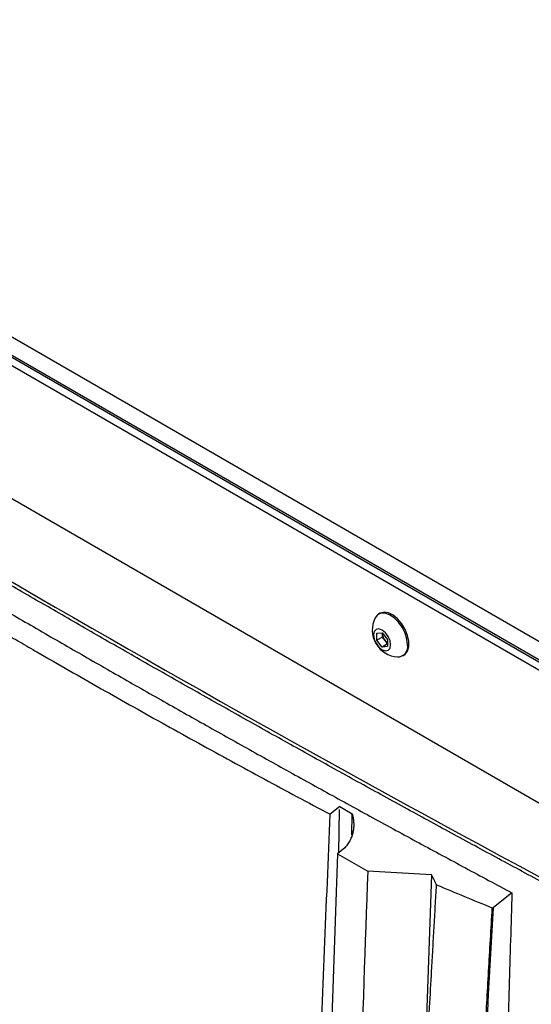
# Model space of a CAD drawing. Header units: millimetres. Extents: x 155400 to 158106, y 111257 to 114783.
# Tile 149 of 152: x 157663 to 157764, y 114377 to 114571. Entities that reach past the tile are written whole.
import ezdxf

# ---------------------------------------------------------------- set-up
doc = ezdxf.new("R2010")
doc.units = ezdxf.units.MM

msp = doc.modelspace()

# ---------------------------------------------------------------- linework, layer by layer
at = {"color": 7, "linetype": 'Continuous', "lineweight": 25}
for p, q in [((157535.66, 114581.47), (157844.31, 114403.29)), ((157842.1, 114400.48), (157532.56, 114579.17)), ((157840.69, 114399.66), (157531.15, 114578.35)), ((157836.71, 114404), (157540.08, 114575.24)), ((157799.76, 114397.05), (157567.83, 114530.94)), ((157734.45, 114454.14), (157734.19, 114453.98)), ((157733.82, 114450.22), (157734.88, 114450.32)), ((157733.82, 114448.81), (157733.82, 114450.22)), ((157734.93, 114449.44), (157733.82, 114448.81)), ((157734.88, 114447.49), (157733.82, 114448.81)), ((157734.88, 114450.32), (157735.95, 114449)), ((157734.93, 114450.26), (157734.93, 114450.15)), ((157734.93, 114450.15), (157734.93, 114450.26)), ((157734.93, 114449.44), (157734.93, 114450.15)), ((157735.46, 114448.78), (157734.93, 114449.44)), ((157735.95, 114448.18), (157735.46, 114448.78)), ((157735.95, 114449), (157735.95, 114447.58)), ((157735.95, 114448.1), (157734.88, 114447.49)), ((157735.95, 114447.58), (157734.88, 114447.49)), ((157738.94, 114445.76), (157739.2, 114445.91)), ((157726.5, 114416.01), (157724.63, 114414.48)), ((157726.5, 114416.01), (157728.97, 114414.59)), ((157726.32, 114406.86), (157726.49, 114415.45)), ((157728.89, 114410.37), (157728.97, 114414.59)), ((157727.51, 114407.84), (157726.09, 114406.67)), ((157726.09, 114406.67), (157717.85, 114167.25)), ((157726.09, 114406.67), (157732.03, 114403.24)), ((157744.64, 114402.53), (157732.03, 114403.24)), ((157744.64, 114402.53), (157742.77, 114348.12)), ((157760.51, 114398.98), (157756.84, 114396.05))]:
    msp.add_line(p, q, dxfattribs=at)
at = {"color": 7, "linetype": 'Continuous', "lineweight": 25, "flags": 128}
for points in [[(157739.92, 114447.93), (157739.79, 114449.05), (157739.43, 114450.23), (157738.85, 114451.38), (157738.11, 114452.42), (157737.24, 114453.27), (157736.33, 114453.87), (157735.44, 114454.17), (157734.62, 114454.16), (157733.96, 114453.82), (157733.5, 114453.23)], [(157739.2, 114445.91), (157739.43, 114446.07), (157739.91, 114446.7), (157740.16, 114447.58), (157740.16, 114448.63), (157739.91, 114449.79), (157739.43, 114450.97), (157738.77, 114452.08), (157737.95, 114453.03), (157737.06, 114453.76), (157736.15, 114454.22), (157735.28, 114454.36), (157734.54, 114454.18), (157734.45, 114454.14)], [(157736.56, 114447.93), (157736.44, 114448.75), (157736.07, 114449.59), (157735.53, 114450.32), (157734.88, 114450.84), (157734.24, 114451.07), (157733.7, 114450.96), (157733.33, 114450.54), (157733.21, 114449.87), (157733.33, 114449.06), (157733.7, 114448.22), (157734.24, 114447.48), (157734.88, 114446.96), (157735.53, 114446.74), (157736.07, 114446.85), (157736.44, 114447.26), (157736.56, 114447.93)]]:
    msp.add_lwpolyline(points, dxfattribs=at)
at = {"color": 7, "linetype": 'Continuous', "lineweight": 25}
for centre, radius, start, end in [((157738.25, 114450.84), 5.32, 153.3357, 266.6589), ((157737.23, 114450.26), 2.3, 182.6393, 219.7721), ((157737.02, 114450.01), 1.98, 218.0623, 237.233), ((157737.91, 114447.57), 2.04, 270.6605, 10.0847)]:
    msp.add_arc(centre, radius, start, end, dxfattribs=at)
for points, knots in [([(157787.8, 114389.73), (157786.23, 114390.56), (157783.09, 114392.22), (157778.39, 114394.72), (157773.69, 114397.22), (157769, 114399.73), (157764.32, 114402.24), (157759.65, 114404.76), (157754.98, 114407.28), (157750.32, 114409.8), (157745.67, 114412.34), (157741.03, 114414.87), (157736.39, 114417.41), (157731.76, 114419.96), (157727.13, 114422.51), (157722.52, 114425.07), (157717.91, 114427.63), (157713.31, 114430.19), (157708.72, 114432.76), (157704.13, 114435.34), (157699.55, 114437.92), (157694.98, 114440.5), (157690.42, 114443.09), (157685.86, 114445.68), (157681.31, 114448.28), (157676.77, 114450.89), (157672.23, 114453.5), (157667.71, 114456.11), (157663.19, 114458.73), (157658.68, 114461.35), (157654.17, 114463.98), (157649.67, 114466.61), (157645.19, 114469.25), (157640.7, 114471.89), (157636.23, 114474.53), (157631.76, 114477.19), (157627.3, 114479.84), (157622.85, 114482.5), (157618.41, 114485.17), (157613.97, 114487.84), (157609.54, 114490.51), (157605.12, 114493.19), (157600.71, 114495.88), (157596.3, 114498.56), (157591.9, 114501.26), (157587.51, 114503.95), (157583.13, 114506.66), (157578.75, 114509.36), (157574.39, 114512.08), (157570.03, 114514.79), (157565.68, 114517.51), (157561.33, 114520.24), (157558.44, 114522.06), (157557, 114522.97)], [0, 0, 0, 0, 0.019608, 0.039216, 0.058824, 0.078432, 0.098039, 0.117647, 0.137255, 0.156863, 0.176471, 0.196079, 0.215687, 0.235294, 0.254902, 0.27451, 0.294118, 0.313726, 0.333334, 0.352941, 0.372549, 0.392157, 0.411765, 0.431373, 0.45098, 0.470588, 0.490196, 0.509804, 0.529412, 0.54902, 0.568627, 0.588235, 0.607843, 0.627451, 0.647059, 0.666666, 0.686274, 0.705882, 0.72549, 0.745098, 0.764706, 0.784313, 0.803921, 0.823529, 0.843137, 0.862745, 0.882353, 0.901961, 0.921568, 0.941176, 0.960784, 0.980392, 1, 1, 1, 1]), ([(157557.34, 114523.55), (157594.17, 114500.32), (157631.84, 114477.6), (157708.79, 114433.17), (157748.06, 114411.49), (157788.12, 114390.32)], [0, 0, 0, 0, 0.5, 0.5, 1, 1, 1, 1]), ([(157582.35, 114501.82), (157583.79, 114500.92), (157586.66, 114499.13), (157590.98, 114496.45), (157595.3, 114493.77), (157599.64, 114491.11), (157603.98, 114488.44), (157608.33, 114485.79), (157612.68, 114483.13), (157617.04, 114480.49), (157621.42, 114477.85), (157625.79, 114475.22), (157630.18, 114472.59), (157634.57, 114469.97), (157638.97, 114467.35), (157643.38, 114464.74), (157647.79, 114462.14), (157652.22, 114459.54), (157656.64, 114456.95), (157661.08, 114454.36), (157665.52, 114451.78), (157669.98, 114449.2), (157674.43, 114446.64), (157678.9, 114444.07), (157683.37, 114441.52), (157687.85, 114438.97), (157692.34, 114436.42), (157696.84, 114433.88), (157701.34, 114431.35), (157705.85, 114428.83), (157710.36, 114426.31), (157714.89, 114423.79), (157719.42, 114421.28), (157723.95, 114418.78), (157728.5, 114416.28), (157733.05, 114413.79), (157737.61, 114411.31), (157742.18, 114408.83), (157746.75, 114406.36), (157751.33, 114403.9), (157755.92, 114401.44), (157758.98, 114399.8), (157760.51, 114398.98)], [0, 0, 0, 0, 0.025, 0.050001, 0.075001, 0.100001, 0.125002, 0.150002, 0.175002, 0.200002, 0.225002, 0.250002, 0.275002, 0.300002, 0.325001, 0.350001, 0.375001, 0.400001, 0.425, 0.45, 0.475, 0.5, 0.524999, 0.549999, 0.574999, 0.599999, 0.624998, 0.649998, 0.674998, 0.699998, 0.724998, 0.749998, 0.774998, 0.799998, 0.824998, 0.849998, 0.874998, 0.899998, 0.924999, 0.949999, 0.974999, 1, 1, 1, 1]), ([(157610.78, 114480.2), (157611.86, 114479.52), (157614.02, 114478.17), (157617.26, 114476.15), (157620.51, 114474.14), (157623.76, 114472.13), (157627.02, 114470.13), (157630.29, 114468.13), (157633.57, 114466.14), (157636.85, 114464.15), (157640.14, 114462.17), (157643.44, 114460.2), (157646.74, 114458.23), (157650.06, 114456.26), (157653.37, 114454.3), (157656.7, 114452.35), (157660.03, 114450.4), (157663.37, 114448.46), (157667.71, 114445.95), (157673.06, 114442.88), (157679.42, 114439.25), (157685.81, 114435.65), (157692.22, 114432.07), (157698.65, 114428.51), (157705.11, 114424.97), (157711.59, 114421.45), (157718.09, 114417.95), (157722.45, 114415.63), (157724.63, 114414.48)], [0, 0, 0, 0, 0.029408, 0.058816, 0.088223, 0.117632, 0.14704, 0.176449, 0.205859, 0.235269, 0.26468, 0.294092, 0.323505, 0.35292, 0.382336, 0.411753, 0.441172, 0.470593, 0.500016, 0.555586, 0.61115, 0.666709, 0.722264, 0.777815, 0.833363, 0.888909, 0.944455, 1, 1, 1, 1]), ([(157719.01, 114200.92), (157719.06, 114206.89), (157719.21, 114224.79), (157719.72, 114260.34), (157720.75, 114307.67), (157722.38, 114360.9), (157723.88, 114396.61), (157724.63, 114414.48)], [0, 0, 0, 0, 0.084749, 0.253976, 0.502606, 0.75122, 1, 1, 1, 1]), ([(157728.97, 114414.59), (157729, 114414.49), (157729.05, 114414.31), (157729.11, 114414.03), (157729.17, 114413.75), (157729.21, 114413.47), (157729.24, 114413.2), (157729.28, 114412.73), (157729.29, 114412.06), (157729.18, 114411.2), (157728.97, 114410.34), (157728.68, 114409.62), (157728.39, 114409.06), (157728.13, 114408.64), (157727.84, 114408.24), (157727.62, 114407.97), (157727.51, 114407.84)], [0, 0, 0, 0, 0.042826, 0.085179, 0.127082, 0.168559, 0.209636, 0.250338, 0.377192, 0.500137, 0.626222, 0.748837, 0.812581, 0.875533, 0.937926, 1, 1, 1, 1]), ([(157732.03, 114403.24), (157731.53, 114388.72), (157731.02, 114374.06), (157730.01, 114344.55), (157729.5, 114329.7), (157727.96, 114285.01), (157726.93, 114255.02), (157725.39, 114210.37), (157724.88, 114195.54), (157724.25, 114177.13), (157724.06, 114171.61), (157723.84, 114165.2), (157723.74, 114162.34), (157723.7, 114161.31), (157723.7, 114161.08), (157723.69, 114160.97), (157723.68, 114160.65), (157723.66, 114160.46), (157723.63, 114160.13), (157723.61, 114159.98), (157723.56, 114159.69), (157723.54, 114159.56), (157723.46, 114159.17), (157723.4, 114158.94), (157723.26, 114158.5), (157723.19, 114158.29), (157723.02, 114157.89), (157722.93, 114157.7), (157722.72, 114157.32), (157722.6, 114157.13), (157722.39, 114156.85), (157722.32, 114156.76), (157722.19, 114156.61), (157722.15, 114156.56), (157722.06, 114156.47), (157721.84, 114156.22), (157721.28, 114155.59), (157720.75, 114155), (157718.99, 114153.03), (157717.55, 114151.42), (157714.65, 114148.18), (157713.2, 114146.55), (157710.31, 114143.31), (157708.87, 114141.71), (157706.77, 114139.36), (157705.99, 114138.48), (157705.22, 114137.62), (157705.05, 114137.43), (157704.97, 114137.34), (157704.71, 114137.09), (157704.55, 114136.95), (157704.04, 114136.59), (157703.7, 114136.42), (157702.99, 114136.18), (157702.62, 114136.11), (157701.84, 114136.05), (157701.43, 114136.07), (157700.75, 114136.18), (157700.51, 114136.23), (157700, 114136.38), (157699.73, 114136.47), (157699.27, 114136.66), (157699.11, 114136.73), (157698.76, 114136.9), (157698.58, 114137), (157697.94, 114137.37), (157697.5, 114137.62), (157690.17, 114141.85), (157682.98, 114146), (157668.23, 114154.52), (157660.66, 114158.89), (157653.1, 114163.26)], [0, 0, 0, 0, 0.125, 0.125, 0.25, 0.25, 0.5, 0.5, 0.625, 0.625, 0.65625, 0.671875, 0.679687, 0.680664, 0.680664, 0.681641, 0.681641, 0.683594, 0.683594, 0.685547, 0.685547, 0.6875, 0.6875, 0.691406, 0.691406, 0.695312, 0.695312, 0.699219, 0.699219, 0.703125, 0.703125, 0.705078, 0.705078, 0.706055, 0.706055, 0.707031, 0.710937, 0.71875, 0.71875, 0.75, 0.75, 0.78125, 0.78125, 0.8125, 0.8125, 0.828125, 0.830078, 0.830078, 0.832031, 0.832031, 0.835937, 0.835937, 0.84375, 0.84375, 0.851562, 0.851562, 0.859375, 0.859375, 0.863281, 0.863281, 0.867187, 0.867187, 0.869141, 0.869141, 0.871094, 0.871094, 0.875, 0.875, 0.9375, 0.9375, 1, 1, 1, 1]), ([(157736.93, 114132.37), (157736.94, 114133.63), (157736.96, 114136.38), (157736.99, 114140.51), (157737.02, 114144.76), (157737.05, 114149.42), (157737.12, 114156.31), (157737.22, 114164.79), (157737.41, 114179.48), (157737.72, 114197.78), (157738.36, 114228.13), (157739.23, 114259.33), (157740.55, 114296.81), (157741.8, 114326.94), (157742.99, 114351.75), (157743.73, 114366.29), (157744.22, 114375.53), (157744.61, 114382.59), (157744.9, 114387.83), (157745.14, 114392.09), (157745.39, 114396.33), (157745.55, 114399.17), (157745.63, 114400.57)], [0, 0, 0, 0, 0.014307, 0.03125, 0.04689, 0.0625, 0.083973, 0.125, 0.158438, 0.25, 0.331399, 0.5, 0.59973, 0.749999, 0.835284, 0.875, 0.910911, 0.9375, 0.953126, 0.96875, 0.984552, 1, 1, 1, 1]), ([(157760.51, 114398.98), (157760.42, 114395.87), (157760.23, 114389.65), (157759.97, 114380.33), (157759.71, 114371.03), (157759.46, 114361.74), (157759.22, 114352.46), (157758.98, 114343.18), (157758.76, 114333.92), (157758.54, 114324.66), (157758.33, 114315.4), (157758.13, 114306.13), (157757.93, 114296.87), (157757.74, 114287.59), (157757.56, 114278.3), (157757.39, 114268.99), (157757.23, 114259.66), (157757.07, 114250.31), (157756.93, 114240.93), (157756.79, 114231.54), (157756.65, 114222.12), (157756.53, 114212.69), (157756.41, 114203.24), (157756.31, 114193.78), (157756.24, 114187.47), (157756.21, 114184.32)], [0, 0, 0, 0, 0.043264, 0.086472, 0.129632, 0.172753, 0.215844, 0.258915, 0.301974, 0.345032, 0.388102, 0.431201, 0.474348, 0.517559, 0.560853, 0.604246, 0.647757, 0.691402, 0.735176, 0.779072, 0.823077, 0.867183, 0.911379, 0.955655, 1, 1, 1, 1]), ([(157748.45, 114180.06), (157748.49, 114182.08), (157748.55, 114186.14), (157748.66, 114192.23), (157748.78, 114198.32), (157748.91, 114204.42), (157749.04, 114210.53), (157749.18, 114216.64), (157749.33, 114222.75), (157749.48, 114228.87), (157749.65, 114235), (157749.82, 114241.13), (157750, 114247.27), (157750.18, 114253.41), (157750.38, 114259.55), (157750.58, 114265.7), (157750.79, 114271.86), (157751.01, 114278.02), (157751.24, 114284.19), (157751.47, 114290.36), (157751.71, 114296.53), (157751.96, 114302.72), (157752.22, 114308.9), (157752.48, 114315.09), (157752.76, 114321.29), (157753.04, 114327.49), (157753.32, 114333.69), (157753.62, 114339.91), (157753.92, 114346.12), (157754.24, 114352.34), (157754.56, 114358.57), (157754.88, 114364.8), (157755.22, 114371.03), (157755.56, 114377.27), (157755.91, 114383.51), (157756.27, 114389.76), (157756.52, 114393.93), (157756.64, 114396.02)], [0, 0, 0, 0, 0.028486, 0.056978, 0.085475, 0.113977, 0.142485, 0.170997, 0.199515, 0.228038, 0.256566, 0.285099, 0.313637, 0.342181, 0.370729, 0.399282, 0.42784, 0.456403, 0.484971, 0.513544, 0.542122, 0.570705, 0.599292, 0.627884, 0.656481, 0.685082, 0.713688, 0.742299, 0.770914, 0.799534, 0.828159, 0.856788, 0.885422, 0.91406, 0.942702, 0.971349, 1, 1, 1, 1]), ([(157756.64, 114396.02), (157756.65, 114396.01), (157756.67, 114396.01), (157756.71, 114396), (157756.75, 114396.01), (157756.8, 114396.02), (157756.82, 114396.04), (157756.84, 114396.05)], [0, 0, 0, 0, 0.166595, 0.329897, 0.500228, 0.748389, 1, 1, 1, 1])]:
    msp.add_open_spline(points, degree=3, knots=knots, dxfattribs=at)
for points in [[(157745.63, 114400.57), (157745.31, 114401.23), (157744.98, 114401.88), (157744.64, 114402.53)], [(157745.63, 114400.57), (157749.28, 114399.03), (157752.95, 114397.51), (157756.64, 114396.02)], [(157756.84, 114396.05), (157752.52, 114323.26), (157749.79, 114251.24), (157748.65, 114180.06)]]:
    msp.add_open_spline(points, degree=3, dxfattribs=at)

doc.saveas('drawing.dxf')
